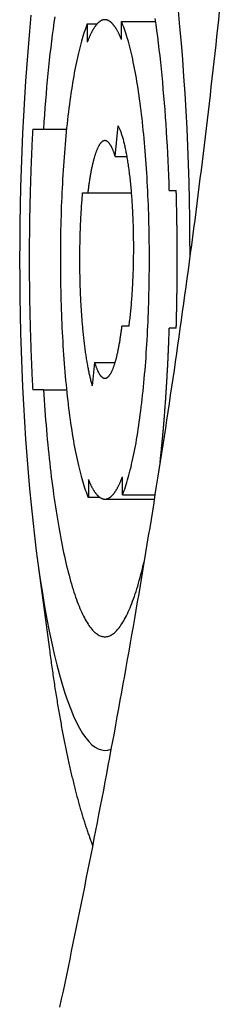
# Model space of a CAD drawing. Extents: x 637 to 3230, y 885 to 2745.
# Tile 51 of 151: x 2055.97 to 2060.76, y 1758.73 to 1782.35. Entities that reach past the tile are written whole.
import ezdxf

# ---------------------------------------------------------------- set-up
doc = ezdxf.new("R2010")
doc.units = 0
doc.layers.add('KF_GRAVIS_15_LEFT', color=7, linetype='CONTINUOUS')

# ---------------------------------------------------------------- blocks, each defined once
blk = doc.blocks.new('*U13')
at = {"layer": 'KF_GRAVIS_15_LEFT'}
for p, q in [((-158.9751, -470.8506), (-158.7391, -470.8506)), ((-158.9751, -470.8506), (-158.9751, -471.2889)), ((-158.1564, -471.2232), (-158.1564, -470.79)), ((-158.1564, -470.79), (-157.3337, -470.79)), ((-160.2847, -473.375), (-160.0281, -473.375)), ((-160.0281, -473.375), (-159.4729, -473.375)), ((-158.3056, -474.0318), (-158.2318, -473.2957)), ((-158.3056, -474.0318), (-158.0205, -474.0318)), ((-159.0936, -474.9), (-158.9626, -474.9)), ((-158.9626, -474.9), (-157.9132, -474.9)), ((-157.0078, -474.85), (-156.8404, -474.85)), ((-157.9738, -478.1), (-158.1435, -478.1)), ((-156.8404, -478.15), (-157.0078, -478.15)), ((-158.8005, -478.9682), (-158.857, -479.5311)), ((-158.8005, -478.9682), (-158.3056, -478.9682)), ((-160.0281, -479.625), (-160.2847, -479.625)), ((-160.0281, -479.625), (-159.4729, -479.625)), ((-158.9498, -481.7768), (-158.9498, -482.21)), ((-158.1311, -482.1494), (-158.1311, -481.7111)), ((-158.6706, -482.21), (-158.9498, -482.21)), ((-158.1311, -482.1494), (-157.3517, -482.1494)), ((-158.5531, -482.25), (-157.3678, -482.25)), ((-160.1755, -483.6663), (-159.8837, -485.8573))]:
    blk.add_line(p, q, dxfattribs=at)
for points in [[(-155.807, -470.555, 0), (-155.829, -470.756, 0), (-155.85, -470.956, 0), (-155.872, -471.156, 0), (-155.894, -471.356, 0), (-155.916, -471.556, 0), (-155.939, -471.756, 0), (-155.961, -471.957, 0), (-155.984, -472.157, 0), (-156.007, -472.357, 0), (-156.03, -472.557, 0), (-156.053, -472.757, 0), (-156.077, -472.958, 0), (-156.1, -473.158, 0), (-156.124, -473.358, 0), (-156.148, -473.558, 0), (-156.172, -473.759, 0), (-156.197, -473.959, 0), (-156.221, -474.159, 0), (-156.246, -474.359, 0), (-156.271, -474.559, 0), (-156.296, -474.76, 0), (-156.321, -474.96, 0), (-156.347, -475.16, 0), (-156.373, -475.36, 0), (-156.398, -475.56, 0), (-156.425, -475.76, 0), (-156.451, -475.96, 0), (-156.477, -476.16, 0), (-156.504, -476.36, 0), (-156.53, -476.56, 0), (-156.557, -476.76, 0), (-156.584, -476.96, 0), (-156.612, -477.16, 0), (-156.639, -477.36, 0), (-156.667, -477.559, 0), (-156.695, -477.759, 0), (-156.723, -477.959, 0), (-156.751, -478.159, 0), (-156.779, -478.358, 0), (-156.808, -478.558, 0), (-156.836, -478.757, 0), (-156.865, -478.957, 0), (-156.894, -479.156, 0), (-156.924, -479.356, 0), (-156.953, -479.555, 0), (-156.983, -479.754, 0), (-157.012, -479.953, 0), (-157.042, -480.153, 0), (-157.072, -480.352, 0), (-157.102, -480.551, 0), (-157.133, -480.75, 0), (-157.164, -480.949, 0), (-157.194, -481.148, 0), (-157.225, -481.346, 0), (-157.256, -481.545, 0), (-157.288, -481.744, 0), (-157.319, -481.942, 0), (-157.351, -482.141, 0), (-157.382, -482.339, 0), (-157.414, -482.538, 0), (-157.446, -482.736, 0), (-157.478, -482.934, 0), (-157.511, -483.132, 0), (-157.543, -483.33, 0), (-157.576, -483.528, 0), (-157.609, -483.726, 0), (-157.642, -483.924, 0), (-157.675, -484.122, 0), (-157.709, -484.319, 0), (-157.742, -484.517, 0), (-157.776, -484.714, 0), (-157.81, -484.911, 0), (-157.843, -485.109, 0), (-157.878, -485.306, 0), (-157.912, -485.503, 0), (-157.946, -485.7, 0), (-157.981, -485.897, 0), (-158.015, -486.093, 0), (-158.05, -486.29, 0), (-158.085, -486.487, 0), (-158.12, -486.683, 0), (-158.156, -486.879, 0), (-158.191, -487.075, 0), (-158.227, -487.272, 0), (-158.263, -487.468, 0), (-158.298, -487.663, 0), (-158.334, -487.859, 0), (-158.371, -488.055, 0), (-158.407, -488.25, 0), (-158.443, -488.446, 0), (-158.48, -488.641, 0), (-158.517, -488.836, 0), (-158.553, -489.031, 0), (-158.59, -489.226, 0), (-158.627, -489.421, 0), (-158.665, -489.615, 0), (-158.702, -489.81, 0), (-158.74, -490.004, 0), (-158.777, -490.198, 0), (-158.815, -490.392, 0), (-158.853, -490.586, 0), (-158.891, -490.78, 0), (-158.929, -490.974, 0), (-158.968, -491.167, 0), (-159.006, -491.36, 0), (-159.045, -491.554, 0), (-159.083, -491.747, 0), (-159.122, -491.94, 0), (-159.161, -492.132, 0), (-159.2, -492.325, 0), (-159.239, -492.517, 0), (-159.279, -492.71, 0), (-159.318, -492.902, 0), (-159.358, -493.094, 0), (-159.397, -493.285, 0), (-159.437, -493.477, 0), (-159.477, -493.669, 0), (-159.517, -493.86, 0), (-159.557, -494.051, 0), (-159.598, -494.242, 0), (-159.638, -494.433, 0)], [(-156.508, -476.398, 0), (-156.511, -475.959, 0), (-156.515, -475.52, 0), (-156.523, -475.083, 0), (-156.534, -474.648, 0), (-156.547, -474.216, 0), (-156.563, -473.786, 0), (-156.582, -473.361, 0), (-156.604, -472.94, 0), (-156.629, -472.523, 0), (-156.656, -472.113, 0), (-156.685, -471.708, 0), (-156.718, -471.31, 0), (-156.753, -470.92, 0), (-156.79, -470.537, 0)], [(-160.327, -470.639, 0), (-160.363, -471.024, 0), (-160.397, -471.417, 0), (-160.429, -471.816, 0), (-160.458, -472.223, 0), (-160.485, -472.635, 0), (-160.508, -473.053, 0), (-160.529, -473.475, 0), (-160.547, -473.902, 0), (-160.563, -474.332, 0), (-160.575, -474.765, 0), (-160.585, -475.201, 0), (-160.592, -475.638, 0), (-160.596, -476.077, 0), (-160.598, -476.516, 0), (-160.596, -476.955, 0), (-160.592, -477.394, 0), (-160.585, -477.831, 0), (-160.575, -478.267, 0), (-160.562, -478.7, 0), (-160.546, -479.13, 0), (-160.528, -479.556, 0), (-160.507, -479.978, 0), (-160.483, -480.396, 0), (-160.456, -480.807, 0), (-160.427, -481.213, 0), (-160.395, -481.612, 0), (-160.361, -482.005, 0), (-160.324, -482.389, 0), (-160.284, -482.765, 0), (-160.243, -483.133, 0), (-160.198, -483.491, 0), (-160.152, -483.84, 0), (-160.103, -484.178, 0), (-160.052, -484.506, 0), (-160, -484.822, 0), (-159.945, -485.127, 0), (-159.888, -485.42, 0), (-159.829, -485.701, 0), (-159.769, -485.969, 0), (-159.706, -486.223, 0), (-159.643, -486.464, 0), (-159.577, -486.691, 0), (-159.511, -486.904, 0), (-159.443, -487.103, 0), (-159.373, -487.286, 0), (-159.303, -487.455, 0), (-159.231, -487.608, 0), (-159.159, -487.746, 0), (-159.086, -487.869, 0), (-159.012, -487.975, 0), (-158.937, -488.066, 0), (-158.862, -488.14, 0), (-158.786, -488.198, 0), (-158.71, -488.24, 0), (-158.634, -488.266, 0), (-158.558, -488.275, 0), (-158.481, -488.268, 0), (-158.405, -488.244, 0)], [(-157.008, -474.85, 0), (-157.014, -474.669, 0), (-157.021, -474.489, 0), (-157.028, -474.31, 0), (-157.036, -474.132, 0), (-157.045, -473.954, 0), (-157.054, -473.778, 0), (-157.064, -473.603, 0), (-157.075, -473.429, 0), (-157.086, -473.256, 0), (-157.098, -473.085, 0), (-157.11, -472.915, 0), (-157.123, -472.747, 0), (-157.137, -472.58, 0), (-157.151, -472.415, 0), (-157.165, -472.251, 0), (-157.181, -472.089, 0), (-157.197, -471.929, 0), (-157.213, -471.771, 0), (-157.23, -471.615, 0), (-157.248, -471.461, 0), (-157.266, -471.309, 0), (-157.284, -471.159, 0), (-157.303, -471.011, 0), (-157.323, -470.866, 0), (-157.343, -470.723, 0)], [(-159.757, -470.679, 0), (-159.777, -470.821, 0), (-159.797, -470.966, 0), (-159.816, -471.113, 0), (-159.835, -471.262, 0), (-159.853, -471.413, 0), (-159.871, -471.567, 0), (-159.888, -471.722, 0), (-159.905, -471.88, 0), (-159.921, -472.039, 0), (-159.936, -472.2, 0), (-159.951, -472.363, 0), (-159.965, -472.528, 0), (-159.979, -472.694, 0), (-159.992, -472.862, 0), (-160.005, -473.032, 0), (-160.017, -473.203, 0), (-160.028, -473.375, 0)], [(-158.975, -470.851, 0), (-158.993, -470.896, 0), (-159.011, -470.944, 0), (-159.029, -470.993, 0), (-159.046, -471.045, 0), (-159.063, -471.098, 0), (-159.081, -471.153, 0), (-159.098, -471.21, 0), (-159.114, -471.268, 0), (-159.131, -471.328, 0), (-159.147, -471.391, 0), (-159.164, -471.454, 0), (-159.18, -471.52, 0), (-159.196, -471.587, 0), (-159.211, -471.656, 0), (-159.226, -471.727, 0), (-159.242, -471.799, 0), (-159.256, -471.872, 0), (-159.271, -471.948, 0), (-159.286, -472.025, 0), (-159.3, -472.103, 0), (-159.314, -472.183, 0), (-159.327, -472.264, 0), (-159.341, -472.347, 0), (-159.354, -472.431, 0), (-159.367, -472.516, 0), (-159.379, -472.603, 0), (-159.392, -472.691, 0), (-159.404, -472.781, 0), (-159.415, -472.872, 0), (-159.427, -472.964, 0), (-159.438, -473.057, 0), (-159.449, -473.151, 0), (-159.459, -473.247, 0), (-159.47, -473.343, 0), (-159.48, -473.441, 0), (-159.489, -473.539, 0), (-159.498, -473.639, 0), (-159.507, -473.74, 0), (-159.516, -473.841, 0), (-159.524, -473.944, 0), (-159.532, -474.047, 0), (-159.54, -474.151, 0), (-159.547, -474.256, 0), (-159.554, -474.362, 0), (-159.561, -474.468, 0), (-159.567, -474.575, 0), (-159.573, -474.683, 0), (-159.579, -474.792, 0), (-159.584, -474.901, 0), (-159.589, -475.01, 0), (-159.594, -475.12, 0), (-159.598, -475.231, 0), (-159.602, -475.342, 0), (-159.605, -475.453, 0), (-159.609, -475.564, 0), (-159.611, -475.676, 0), (-159.614, -475.789, 0), (-159.616, -475.901, 0), (-159.618, -476.014, 0), (-159.619, -476.127, 0), (-159.62, -476.24, 0), (-159.621, -476.353, 0), (-159.621, -476.466, 0), (-159.621, -476.579, 0), (-159.621, -476.692, 0), (-159.62, -476.805, 0), (-159.619, -476.918, 0), (-159.617, -477.031, 0), (-159.615, -477.144, 0), (-159.613, -477.256, 0), (-159.61, -477.368, 0), (-159.607, -477.48, 0), (-159.604, -477.592, 0), (-159.6, -477.703, 0), (-159.596, -477.813, 0), (-159.592, -477.924, 0), (-159.587, -478.034, 0), (-159.582, -478.143, 0), (-159.577, -478.252, 0), (-159.571, -478.36, 0), (-159.565, -478.467, 0), (-159.558, -478.574, 0), (-159.552, -478.68, 0), (-159.545, -478.786, 0), (-159.537, -478.89, 0), (-159.529, -478.994, 0), (-159.521, -479.097, 0), (-159.513, -479.199, 0), (-159.504, -479.3, 0), (-159.495, -479.401, 0), (-159.485, -479.5, 0), (-159.476, -479.598, 0), (-159.466, -479.695, 0), (-159.455, -479.792, 0), (-159.445, -479.887, 0), (-159.434, -479.98, 0), (-159.422, -480.073, 0), (-159.411, -480.165, 0), (-159.399, -480.255, 0), (-159.387, -480.344, 0), (-159.374, -480.431, 0), (-159.362, -480.518, 0), (-159.349, -480.603, 0), (-159.335, -480.686, 0), (-159.322, -480.768, 0), (-159.308, -480.849, 0), (-159.294, -480.928, 0), (-159.28, -481.006, 0), (-159.265, -481.082, 0), (-159.251, -481.157, 0), (-159.236, -481.23, 0), (-159.22, -481.302, 0), (-159.205, -481.372, 0), (-159.189, -481.44, 0), (-159.173, -481.506, 0), (-159.157, -481.571, 0), (-159.141, -481.634, 0), (-159.124, -481.696, 0), (-159.108, -481.755, 0), (-159.091, -481.813, 0), (-159.074, -481.869, 0), (-159.057, -481.924, 0), (-159.039, -481.976, 0), (-159.022, -482.027, 0), (-159.004, -482.075, 0), (-158.986, -482.122, 0), (-158.968, -482.167, 0), (-158.95, -482.21, 0)], [(-158.156, -471.223, 0), (-158.162, -471.208, 0), (-158.169, -471.194, 0), (-158.175, -471.179, 0), (-158.181, -471.165, 0), (-158.187, -471.151, 0), (-158.193, -471.137, 0), (-158.199, -471.123, 0), (-158.205, -471.11, 0), (-158.212, -471.097, 0), (-158.218, -471.084, 0), (-158.224, -471.071, 0), (-158.23, -471.059, 0), (-158.236, -471.047, 0), (-158.243, -471.035, 0), (-158.249, -471.023, 0), (-158.255, -471.012, 0), (-158.262, -471.001, 0), (-158.268, -470.99, 0), (-158.274, -470.979, 0), (-158.28, -470.968, 0), (-158.287, -470.958, 0), (-158.293, -470.948, 0), (-158.3, -470.938, 0), (-158.306, -470.929, 0), (-158.312, -470.92, 0), (-158.319, -470.911, 0), (-158.325, -470.902, 0), (-158.332, -470.893, 0), (-158.338, -470.885, 0), (-158.344, -470.877, 0), (-158.351, -470.869, 0), (-158.357, -470.862, 0), (-158.364, -470.854, 0), (-158.37, -470.847, 0), (-158.377, -470.84, 0), (-158.383, -470.834, 0), (-158.39, -470.827, 0), (-158.396, -470.821, 0), (-158.403, -470.816, 0), (-158.409, -470.81, 0), (-158.416, -470.805, 0), (-158.422, -470.799, 0), (-158.429, -470.795, 0), (-158.435, -470.79, 0), (-158.442, -470.786, 0), (-158.449, -470.782, 0), (-158.455, -470.778, 0), (-158.462, -470.774, 0), (-158.468, -470.771, 0), (-158.475, -470.768, 0), (-158.481, -470.765, 0), (-158.488, -470.762, 0), (-158.495, -470.76, 0), (-158.501, -470.758, 0), (-158.508, -470.756, 0), (-158.514, -470.754, 0), (-158.521, -470.753, 0), (-158.527, -470.752, 0), (-158.534, -470.751, 0), (-158.541, -470.75, 0), (-158.547, -470.75, 0), (-158.554, -470.75, 0), (-158.56, -470.75, 0), (-158.567, -470.751, 0), (-158.574, -470.751, 0), (-158.58, -470.752, 0), (-158.587, -470.753, 0), (-158.593, -470.755, 0), (-158.6, -470.756, 0), (-158.607, -470.758, 0), (-158.613, -470.76, 0), (-158.62, -470.763, 0), (-158.626, -470.765, 0), (-158.633, -470.768, 0), (-158.639, -470.772, 0), (-158.646, -470.775, 0), (-158.653, -470.779, 0), (-158.659, -470.782, 0), (-158.666, -470.787, 0), (-158.672, -470.791, 0), (-158.679, -470.796, 0), (-158.685, -470.801, 0), (-158.692, -470.806, 0), (-158.698, -470.811, 0), (-158.705, -470.817, 0), (-158.711, -470.823, 0), (-158.718, -470.829, 0), (-158.724, -470.835, 0), (-158.731, -470.842, 0), (-158.737, -470.849, 0), (-158.744, -470.856, 0), (-158.75, -470.863, 0), (-158.757, -470.871, 0), (-158.763, -470.879, 0), (-158.77, -470.887, 0), (-158.776, -470.895, 0), (-158.782, -470.904, 0), (-158.789, -470.913, 0), (-158.795, -470.922, 0), (-158.802, -470.931, 0), (-158.808, -470.941, 0), (-158.814, -470.95, 0), (-158.821, -470.96, 0), (-158.827, -470.971, 0), (-158.833, -470.981, 0), (-158.84, -470.992, 0), (-158.846, -471.003, 0), (-158.852, -471.014, 0), (-158.859, -471.026, 0), (-158.865, -471.038, 0), (-158.871, -471.05, 0), (-158.877, -471.062, 0), (-158.884, -471.074, 0), (-158.89, -471.087, 0), (-158.896, -471.1, 0), (-158.902, -471.113, 0), (-158.908, -471.126, 0), (-158.915, -471.14, 0), (-158.921, -471.154, 0), (-158.927, -471.168, 0), (-158.933, -471.182, 0), (-158.939, -471.197, 0), (-158.945, -471.212, 0), (-158.951, -471.227, 0), (-158.957, -471.242, 0), (-158.963, -471.257, 0), (-158.969, -471.273, 0), (-158.975, -471.289, 0)], [(-158.131, -482.149, 0), (-158.113, -482.104, 0), (-158.095, -482.056, 0), (-158.078, -482.007, 0), (-158.06, -481.955, 0), (-158.043, -481.902, 0), (-158.026, -481.847, 0), (-158.009, -481.79, 0), (-157.992, -481.732, 0), (-157.975, -481.672, 0), (-157.959, -481.609, 0), (-157.943, -481.546, 0), (-157.926, -481.48, 0), (-157.911, -481.413, 0), (-157.895, -481.344, 0), (-157.88, -481.273, 0), (-157.865, -481.201, 0), (-157.85, -481.128, 0), (-157.835, -481.052, 0), (-157.821, -480.975, 0), (-157.806, -480.897, 0), (-157.793, -480.817, 0), (-157.779, -480.736, 0), (-157.765, -480.653, 0), (-157.752, -480.569, 0), (-157.739, -480.484, 0), (-157.727, -480.397, 0), (-157.715, -480.309, 0), (-157.703, -480.219, 0), (-157.691, -480.128, 0), (-157.679, -480.036, 0), (-157.668, -479.943, 0), (-157.657, -479.849, 0), (-157.647, -479.753, 0), (-157.637, -479.657, 0), (-157.627, -479.559, 0), (-157.617, -479.461, 0), (-157.608, -479.361, 0), (-157.599, -479.26, 0), (-157.59, -479.159, 0), (-157.582, -479.056, 0), (-157.574, -478.953, 0), (-157.566, -478.849, 0), (-157.559, -478.744, 0), (-157.552, -478.638, 0), (-157.545, -478.532, 0), (-157.539, -478.425, 0), (-157.533, -478.317, 0), (-157.527, -478.208, 0), (-157.522, -478.099, 0), (-157.517, -477.99, 0), (-157.512, -477.88, 0), (-157.508, -477.769, 0), (-157.504, -477.658, 0), (-157.501, -477.547, 0), (-157.498, -477.436, 0), (-157.495, -477.324, 0), (-157.492, -477.211, 0), (-157.49, -477.099, 0), (-157.489, -476.986, 0), (-157.487, -476.873, 0), (-157.486, -476.76, 0), (-157.485, -476.647, 0), (-157.485, -476.534, 0), (-157.485, -476.421, 0), (-157.486, -476.308, 0), (-157.486, -476.195, 0), (-157.488, -476.082, 0), (-157.489, -475.969, 0), (-157.491, -475.856, 0), (-157.493, -475.744, 0), (-157.496, -475.632, 0), (-157.499, -475.52, 0), (-157.502, -475.408, 0), (-157.506, -475.297, 0), (-157.51, -475.187, 0), (-157.514, -475.076, 0), (-157.519, -474.966, 0), (-157.524, -474.857, 0), (-157.529, -474.748, 0), (-157.535, -474.64, 0), (-157.541, -474.533, 0), (-157.548, -474.426, 0), (-157.555, -474.32, 0), (-157.562, -474.214, 0), (-157.569, -474.11, 0), (-157.577, -474.006, 0), (-157.585, -473.903, 0), (-157.594, -473.801, 0), (-157.602, -473.7, 0), (-157.611, -473.599, 0), (-157.621, -473.5, 0), (-157.631, -473.402, 0), (-157.641, -473.305, 0), (-157.651, -473.208, 0), (-157.662, -473.113, 0), (-157.673, -473.02, 0), (-157.684, -472.927, 0), (-157.695, -472.835, 0), (-157.707, -472.745, 0), (-157.719, -472.656, 0), (-157.732, -472.569, 0), (-157.745, -472.482, 0), (-157.758, -472.397, 0), (-157.771, -472.314, 0), (-157.784, -472.232, 0), (-157.798, -472.151, 0), (-157.812, -472.072, 0), (-157.826, -471.994, 0), (-157.841, -471.918, 0), (-157.856, -471.843, 0), (-157.871, -471.77, 0), (-157.886, -471.698, 0), (-157.901, -471.628, 0), (-157.917, -471.56, 0), (-157.933, -471.494, 0), (-157.949, -471.429, 0), (-157.965, -471.366, 0), (-157.982, -471.304, 0), (-157.998, -471.245, 0), (-158.015, -471.187, 0), (-158.032, -471.131, 0), (-158.05, -471.076, 0), (-158.067, -471.024, 0), (-158.085, -470.973, 0), (-158.102, -470.925, 0), (-158.12, -470.878, 0), (-158.138, -470.833, 0), (-158.156, -470.79, 0)], [(-160.285, -473.375, 0), (-160.287, -473.422, 0), (-160.29, -473.47, 0), (-160.292, -473.517, 0), (-160.295, -473.565, 0), (-160.297, -473.612, 0), (-160.299, -473.66, 0), (-160.302, -473.708, 0), (-160.304, -473.756, 0), (-160.306, -473.804, 0), (-160.308, -473.852, 0), (-160.311, -473.9, 0), (-160.313, -473.948, 0), (-160.315, -473.996, 0), (-160.317, -474.044, 0), (-160.319, -474.092, 0), (-160.321, -474.14, 0), (-160.323, -474.189, 0), (-160.325, -474.237, 0), (-160.327, -474.286, 0), (-160.328, -474.334, 0), (-160.33, -474.383, 0), (-160.332, -474.431, 0), (-160.333, -474.48, 0), (-160.335, -474.528, 0), (-160.337, -474.577, 0), (-160.338, -474.626, 0), (-160.34, -474.675, 0), (-160.341, -474.724, 0), (-160.343, -474.772, 0), (-160.344, -474.821, 0), (-160.346, -474.87, 0), (-160.347, -474.919, 0), (-160.348, -474.968, 0), (-160.349, -475.017, 0), (-160.351, -475.067, 0), (-160.352, -475.116, 0), (-160.353, -475.165, 0), (-160.354, -475.214, 0), (-160.355, -475.263, 0), (-160.356, -475.312, 0), (-160.357, -475.362, 0), (-160.358, -475.411, 0), (-160.359, -475.46, 0), (-160.36, -475.51, 0), (-160.36, -475.559, 0), (-160.361, -475.609, 0), (-160.362, -475.658, 0), (-160.362, -475.707, 0), (-160.363, -475.757, 0), (-160.364, -475.806, 0), (-160.364, -475.856, 0), (-160.365, -475.905, 0), (-160.365, -475.955, 0), (-160.366, -476.004, 0), (-160.366, -476.054, 0), (-160.366, -476.103, 0), (-160.367, -476.153, 0), (-160.367, -476.203, 0), (-160.367, -476.252, 0), (-160.367, -476.302, 0), (-160.368, -476.351, 0), (-160.368, -476.401, 0), (-160.368, -476.45, 0), (-160.368, -476.5, 0), (-160.368, -476.55, 0), (-160.368, -476.599, 0), (-160.368, -476.649, 0), (-160.367, -476.698, 0), (-160.367, -476.748, 0), (-160.367, -476.797, 0), (-160.367, -476.847, 0), (-160.366, -476.897, 0), (-160.366, -476.946, 0), (-160.366, -476.996, 0), (-160.365, -477.045, 0), (-160.365, -477.095, 0), (-160.364, -477.144, 0), (-160.364, -477.194, 0), (-160.363, -477.243, 0), (-160.362, -477.293, 0), (-160.362, -477.342, 0), (-160.361, -477.391, 0), (-160.36, -477.441, 0), (-160.36, -477.49, 0), (-160.359, -477.54, 0), (-160.358, -477.589, 0), (-160.357, -477.638, 0), (-160.356, -477.688, 0), (-160.355, -477.737, 0), (-160.354, -477.786, 0), (-160.353, -477.835, 0), (-160.352, -477.884, 0), (-160.351, -477.933, 0), (-160.349, -477.983, 0), (-160.348, -478.032, 0), (-160.347, -478.081, 0), (-160.346, -478.13, 0), (-160.344, -478.179, 0), (-160.343, -478.228, 0), (-160.341, -478.276, 0), (-160.34, -478.325, 0), (-160.338, -478.374, 0), (-160.337, -478.423, 0), (-160.335, -478.472, 0), (-160.333, -478.52, 0), (-160.332, -478.569, 0), (-160.33, -478.617, 0), (-160.328, -478.666, 0), (-160.327, -478.714, 0), (-160.325, -478.763, 0), (-160.323, -478.811, 0), (-160.321, -478.86, 0), (-160.319, -478.908, 0), (-160.317, -478.956, 0), (-160.315, -479.004, 0), (-160.313, -479.052, 0), (-160.311, -479.1, 0), (-160.308, -479.148, 0), (-160.306, -479.196, 0), (-160.304, -479.244, 0), (-160.302, -479.292, 0), (-160.299, -479.34, 0), (-160.297, -479.388, 0), (-160.295, -479.435, 0), (-160.292, -479.483, 0), (-160.29, -479.53, 0), (-160.287, -479.578, 0), (-160.285, -479.625, 0)], [(-157.974, -478.1, 0), (-157.969, -478.063, 0), (-157.964, -478.026, 0), (-157.959, -477.989, 0), (-157.955, -477.951, 0), (-157.95, -477.913, 0), (-157.946, -477.875, 0), (-157.942, -477.836, 0), (-157.938, -477.796, 0), (-157.934, -477.757, 0), (-157.93, -477.717, 0), (-157.926, -477.676, 0), (-157.922, -477.636, 0), (-157.918, -477.595, 0), (-157.915, -477.553, 0), (-157.911, -477.512, 0), (-157.908, -477.47, 0), (-157.905, -477.428, 0), (-157.902, -477.385, 0), (-157.899, -477.342, 0), (-157.896, -477.299, 0), (-157.893, -477.256, 0), (-157.89, -477.213, 0), (-157.888, -477.169, 0), (-157.886, -477.125, 0), (-157.883, -477.081, 0), (-157.881, -477.037, 0), (-157.879, -476.992, 0), (-157.877, -476.948, 0), (-157.875, -476.903, 0), (-157.873, -476.858, 0), (-157.872, -476.813, 0), (-157.87, -476.768, 0), (-157.869, -476.722, 0), (-157.868, -476.677, 0), (-157.867, -476.631, 0), (-157.865, -476.585, 0), (-157.865, -476.54, 0), (-157.864, -476.494, 0), (-157.863, -476.448, 0), (-157.863, -476.402, 0), (-157.862, -476.356, 0), (-157.862, -476.31, 0), (-157.862, -476.264, 0), (-157.862, -476.218, 0), (-157.862, -476.172, 0), (-157.862, -476.126, 0), (-157.862, -476.08, 0), (-157.863, -476.034, 0), (-157.863, -475.988, 0), (-157.864, -475.942, 0), (-157.865, -475.896, 0), (-157.865, -475.85, 0), (-157.866, -475.805, 0), (-157.868, -475.759, 0), (-157.869, -475.714, 0), (-157.87, -475.668, 0), (-157.872, -475.623, 0), (-157.873, -475.578, 0), (-157.875, -475.533, 0), (-157.877, -475.488, 0), (-157.879, -475.443, 0), (-157.881, -475.399, 0), (-157.883, -475.355, 0), (-157.885, -475.311, 0), (-157.888, -475.267, 0), (-157.89, -475.223, 0), (-157.893, -475.18, 0), (-157.896, -475.136, 0), (-157.899, -475.093, 0), (-157.902, -475.051, 0), (-157.905, -475.008, 0), (-157.908, -474.966, 0), (-157.911, -474.924, 0), (-157.915, -474.882, 0), (-157.918, -474.841, 0), (-157.922, -474.8, 0), (-157.926, -474.759, 0), (-157.929, -474.719, 0), (-157.933, -474.679, 0), (-157.937, -474.639, 0), (-157.942, -474.6, 0), (-157.946, -474.561, 0), (-157.95, -474.523, 0), (-157.955, -474.484, 0), (-157.959, -474.447, 0), (-157.964, -474.409, 0), (-157.969, -474.372, 0), (-157.974, -474.336, 0), (-157.979, -474.299, 0), (-157.984, -474.264, 0), (-157.989, -474.228, 0), (-157.994, -474.194, 0), (-157.999, -474.159, 0), (-158.005, -474.125, 0), (-158.01, -474.092, 0), (-158.016, -474.059, 0), (-158.021, -474.026, 0), (-158.027, -473.994, 0), (-158.033, -473.963, 0), (-158.039, -473.932, 0), (-158.045, -473.901, 0), (-158.051, -473.871, 0), (-158.057, -473.842, 0), (-158.063, -473.813, 0), (-158.07, -473.785, 0), (-158.076, -473.757, 0), (-158.083, -473.73, 0), (-158.089, -473.703, 0), (-158.096, -473.677, 0), (-158.102, -473.652, 0), (-158.109, -473.627, 0), (-158.116, -473.602, 0), (-158.123, -473.578, 0), (-158.13, -473.555, 0), (-158.137, -473.533, 0), (-158.144, -473.511, 0), (-158.151, -473.489, 0), (-158.158, -473.469, 0), (-158.165, -473.448, 0), (-158.172, -473.429, 0), (-158.18, -473.41, 0), (-158.187, -473.392, 0), (-158.194, -473.374, 0), (-158.202, -473.357, 0), (-158.209, -473.341, 0), (-158.217, -473.325, 0), (-158.224, -473.31, 0), (-158.232, -473.296, 0)], [(-158.306, -474.032, 0), (-158.311, -474.015, 0), (-158.316, -473.999, 0), (-158.321, -473.983, 0), (-158.326, -473.968, 0), (-158.331, -473.953, 0), (-158.336, -473.938, 0), (-158.342, -473.923, 0), (-158.347, -473.909, 0), (-158.352, -473.896, 0), (-158.357, -473.882, 0), (-158.363, -473.869, 0), (-158.368, -473.857, 0), (-158.373, -473.844, 0), (-158.379, -473.832, 0), (-158.384, -473.821, 0), (-158.39, -473.81, 0), (-158.395, -473.799, 0), (-158.401, -473.788, 0), (-158.406, -473.778, 0), (-158.412, -473.769, 0), (-158.417, -473.759, 0), (-158.423, -473.75, 0), (-158.429, -473.742, 0), (-158.434, -473.734, 0), (-158.44, -473.726, 0), (-158.445, -473.718, 0), (-158.451, -473.711, 0), (-158.457, -473.704, 0), (-158.462, -473.698, 0), (-158.468, -473.692, 0), (-158.474, -473.687, 0), (-158.48, -473.682, 0), (-158.485, -473.677, 0), (-158.491, -473.672, 0), (-158.497, -473.668, 0), (-158.503, -473.665, 0), (-158.508, -473.662, 0), (-158.514, -473.659, 0), (-158.52, -473.656, 0), (-158.526, -473.654, 0), (-158.531, -473.653, 0), (-158.537, -473.651, 0), (-158.543, -473.651, 0), (-158.549, -473.65, 0), (-158.555, -473.65, 0), (-158.56, -473.65, 0), (-158.566, -473.651, 0), (-158.572, -473.652, 0), (-158.578, -473.654, 0), (-158.584, -473.655, 0), (-158.589, -473.658, 0), (-158.595, -473.66, 0), (-158.601, -473.663, 0), (-158.607, -473.667, 0), (-158.612, -473.671, 0), (-158.618, -473.675, 0), (-158.624, -473.679, 0), (-158.63, -473.684, 0), (-158.635, -473.69, 0), (-158.641, -473.695, 0), (-158.647, -473.702, 0), (-158.652, -473.708, 0), (-158.658, -473.715, 0), (-158.664, -473.722, 0), (-158.669, -473.73, 0), (-158.675, -473.738, 0), (-158.681, -473.746, 0), (-158.686, -473.755, 0), (-158.692, -473.764, 0), (-158.697, -473.774, 0), (-158.703, -473.784, 0), (-158.708, -473.794, 0), (-158.714, -473.805, 0), (-158.719, -473.816, 0), (-158.725, -473.827, 0), (-158.73, -473.839, 0), (-158.736, -473.851, 0), (-158.741, -473.863, 0), (-158.746, -473.876, 0), (-158.752, -473.889, 0), (-158.757, -473.903, 0), (-158.762, -473.917, 0), (-158.767, -473.931, 0), (-158.773, -473.946, 0), (-158.778, -473.961, 0), (-158.783, -473.976, 0), (-158.788, -473.992, 0), (-158.793, -474.008, 0), (-158.798, -474.024, 0), (-158.803, -474.041, 0), (-158.808, -474.058, 0), (-158.813, -474.075, 0), (-158.818, -474.093, 0), (-158.823, -474.111, 0), (-158.828, -474.129, 0), (-158.833, -474.148, 0), (-158.837, -474.167, 0), (-158.842, -474.186, 0), (-158.847, -474.206, 0), (-158.851, -474.226, 0), (-158.856, -474.246, 0), (-158.861, -474.267, 0), (-158.865, -474.288, 0), (-158.87, -474.309, 0), (-158.874, -474.33, 0), (-158.878, -474.352, 0), (-158.883, -474.374, 0), (-158.887, -474.397, 0), (-158.891, -474.419, 0), (-158.895, -474.442, 0), (-158.9, -474.465, 0), (-158.904, -474.489, 0), (-158.908, -474.513, 0), (-158.912, -474.537, 0), (-158.916, -474.561, 0), (-158.92, -474.586, 0), (-158.924, -474.61, 0), (-158.927, -474.636, 0), (-158.931, -474.661, 0), (-158.935, -474.686, 0), (-158.939, -474.712, 0), (-158.942, -474.738, 0), (-158.946, -474.765, 0), (-158.949, -474.791, 0), (-158.953, -474.818, 0), (-158.956, -474.845, 0), (-158.959, -474.873, 0), (-158.963, -474.9, 0)], [(-159.094, -474.9, 0), (-159.097, -474.937, 0), (-159.1, -474.974, 0), (-159.103, -475.012, 0), (-159.106, -475.05, 0), (-159.109, -475.088, 0), (-159.112, -475.126, 0), (-159.115, -475.164, 0), (-159.118, -475.203, 0), (-159.12, -475.242, 0), (-159.123, -475.281, 0), (-159.125, -475.32, 0), (-159.128, -475.359, 0), (-159.13, -475.398, 0), (-159.132, -475.438, 0), (-159.134, -475.478, 0), (-159.136, -475.518, 0), (-159.138, -475.558, 0), (-159.14, -475.598, 0), (-159.142, -475.638, 0), (-159.144, -475.678, 0), (-159.146, -475.719, 0), (-159.147, -475.759, 0), (-159.149, -475.8, 0), (-159.15, -475.841, 0), (-159.151, -475.882, 0), (-159.153, -475.923, 0), (-159.154, -475.964, 0), (-159.155, -476.005, 0), (-159.156, -476.046, 0), (-159.157, -476.088, 0), (-159.157, -476.129, 0), (-159.158, -476.17, 0), (-159.159, -476.212, 0), (-159.159, -476.253, 0), (-159.16, -476.295, 0), (-159.16, -476.337, 0), (-159.16, -476.378, 0), (-159.161, -476.42, 0), (-159.161, -476.461, 0), (-159.161, -476.503, 0), (-159.161, -476.545, 0), (-159.161, -476.586, 0), (-159.16, -476.628, 0), (-159.16, -476.669, 0), (-159.16, -476.711, 0), (-159.159, -476.752, 0), (-159.159, -476.794, 0), (-159.158, -476.835, 0), (-159.157, -476.877, 0), (-159.157, -476.918, 0), (-159.156, -476.959, 0), (-159.155, -477.001, 0), (-159.154, -477.042, 0), (-159.152, -477.083, 0), (-159.151, -477.124, 0), (-159.15, -477.165, 0), (-159.148, -477.206, 0), (-159.147, -477.246, 0), (-159.145, -477.287, 0), (-159.144, -477.327, 0), (-159.142, -477.368, 0), (-159.14, -477.408, 0), (-159.138, -477.448, 0), (-159.136, -477.488, 0), (-159.134, -477.528, 0), (-159.132, -477.568, 0), (-159.13, -477.607, 0), (-159.127, -477.647, 0), (-159.125, -477.686, 0), (-159.122, -477.725, 0), (-159.12, -477.764, 0), (-159.117, -477.803, 0), (-159.114, -477.841, 0), (-159.112, -477.879, 0), (-159.109, -477.918, 0), (-159.106, -477.956, 0), (-159.103, -477.993, 0), (-159.1, -478.031, 0), (-159.096, -478.068, 0), (-159.093, -478.105, 0), (-159.09, -478.142, 0), (-159.086, -478.179, 0), (-159.083, -478.215, 0), (-159.079, -478.251, 0), (-159.076, -478.287, 0), (-159.072, -478.323, 0), (-159.068, -478.358, 0), (-159.064, -478.393, 0), (-159.06, -478.428, 0), (-159.056, -478.463, 0), (-159.052, -478.497, 0), (-159.048, -478.531, 0), (-159.044, -478.565, 0), (-159.04, -478.598, 0), (-159.035, -478.632, 0), (-159.031, -478.664, 0), (-159.026, -478.697, 0), (-159.022, -478.729, 0), (-159.017, -478.761, 0), (-159.012, -478.793, 0), (-159.008, -478.824, 0), (-159.003, -478.855, 0), (-158.998, -478.886, 0), (-158.993, -478.916, 0), (-158.988, -478.946, 0), (-158.983, -478.975, 0), (-158.978, -479.005, 0), (-158.972, -479.034, 0), (-158.967, -479.062, 0), (-158.962, -479.09, 0), (-158.956, -479.118, 0), (-158.951, -479.145, 0), (-158.946, -479.173, 0), (-158.94, -479.199, 0), (-158.934, -479.226, 0), (-158.929, -479.251, 0), (-158.923, -479.277, 0), (-158.917, -479.302, 0), (-158.911, -479.327, 0), (-158.906, -479.351, 0), (-158.9, -479.375, 0), (-158.894, -479.399, 0), (-158.888, -479.422, 0), (-158.882, -479.444, 0), (-158.876, -479.467, 0), (-158.869, -479.489, 0), (-158.863, -479.51, 0), (-158.857, -479.531, 0)], [(-156.84, -478.15, 0), (-156.84, -478.124, 0), (-156.839, -478.099, 0), (-156.838, -478.073, 0), (-156.838, -478.048, 0), (-156.837, -478.022, 0), (-156.836, -477.997, 0), (-156.836, -477.971, 0), (-156.835, -477.945, 0), (-156.834, -477.92, 0), (-156.834, -477.894, 0), (-156.833, -477.868, 0), (-156.832, -477.843, 0), (-156.832, -477.817, 0), (-156.831, -477.791, 0), (-156.831, -477.766, 0), (-156.83, -477.74, 0), (-156.829, -477.714, 0), (-156.829, -477.689, 0), (-156.828, -477.663, 0), (-156.828, -477.637, 0), (-156.827, -477.611, 0), (-156.827, -477.586, 0), (-156.826, -477.56, 0), (-156.826, -477.534, 0), (-156.825, -477.508, 0), (-156.825, -477.483, 0), (-156.825, -477.457, 0), (-156.824, -477.431, 0), (-156.824, -477.405, 0), (-156.823, -477.379, 0), (-156.823, -477.354, 0), (-156.823, -477.328, 0), (-156.822, -477.302, 0), (-156.822, -477.276, 0), (-156.822, -477.25, 0), (-156.821, -477.225, 0), (-156.821, -477.199, 0), (-156.821, -477.173, 0), (-156.82, -477.147, 0), (-156.82, -477.121, 0), (-156.82, -477.095, 0), (-156.819, -477.069, 0), (-156.819, -477.044, 0), (-156.819, -477.018, 0), (-156.819, -476.992, 0), (-156.819, -476.966, 0), (-156.818, -476.94, 0), (-156.818, -476.914, 0), (-156.818, -476.888, 0), (-156.818, -476.863, 0), (-156.818, -476.837, 0), (-156.817, -476.811, 0), (-156.817, -476.785, 0), (-156.817, -476.759, 0), (-156.817, -476.733, 0), (-156.817, -476.707, 0), (-156.817, -476.681, 0), (-156.817, -476.655, 0), (-156.817, -476.629, 0), (-156.817, -476.604, 0), (-156.817, -476.578, 0), (-156.817, -476.552, 0), (-156.817, -476.526, 0), (-156.817, -476.5, 0), (-156.817, -476.474, 0), (-156.817, -476.448, 0), (-156.817, -476.422, 0), (-156.817, -476.396, 0), (-156.817, -476.371, 0), (-156.817, -476.345, 0), (-156.817, -476.319, 0), (-156.817, -476.293, 0), (-156.817, -476.267, 0), (-156.817, -476.241, 0), (-156.817, -476.215, 0), (-156.817, -476.189, 0), (-156.818, -476.163, 0), (-156.818, -476.137, 0), (-156.818, -476.112, 0), (-156.818, -476.086, 0), (-156.818, -476.06, 0), (-156.819, -476.034, 0), (-156.819, -476.008, 0), (-156.819, -475.982, 0), (-156.819, -475.956, 0), (-156.819, -475.931, 0), (-156.82, -475.905, 0), (-156.82, -475.879, 0), (-156.82, -475.853, 0), (-156.821, -475.827, 0), (-156.821, -475.801, 0), (-156.821, -475.775, 0), (-156.822, -475.75, 0), (-156.822, -475.724, 0), (-156.822, -475.698, 0), (-156.823, -475.672, 0), (-156.823, -475.646, 0), (-156.823, -475.621, 0), (-156.824, -475.595, 0), (-156.824, -475.569, 0), (-156.825, -475.543, 0), (-156.825, -475.517, 0), (-156.825, -475.492, 0), (-156.826, -475.466, 0), (-156.826, -475.44, 0), (-156.827, -475.414, 0), (-156.827, -475.389, 0), (-156.828, -475.363, 0), (-156.828, -475.337, 0), (-156.829, -475.311, 0), (-156.829, -475.286, 0), (-156.83, -475.26, 0), (-156.831, -475.234, 0), (-156.831, -475.209, 0), (-156.832, -475.183, 0), (-156.832, -475.157, 0), (-156.833, -475.132, 0), (-156.834, -475.106, 0), (-156.834, -475.08, 0), (-156.835, -475.055, 0), (-156.836, -475.029, 0), (-156.836, -475.003, 0), (-156.837, -474.978, 0), (-156.838, -474.952, 0), (-156.838, -474.927, 0), (-156.839, -474.901, 0), (-156.84, -474.876, 0), (-156.84, -474.85, 0)], [(-158.801, -478.968, 0), (-158.796, -478.985, 0), (-158.79, -479.001, 0), (-158.785, -479.017, 0), (-158.78, -479.032, 0), (-158.775, -479.047, 0), (-158.77, -479.062, 0), (-158.765, -479.077, 0), (-158.759, -479.091, 0), (-158.754, -479.104, 0), (-158.749, -479.118, 0), (-158.743, -479.131, 0), (-158.738, -479.143, 0), (-158.733, -479.156, 0), (-158.727, -479.168, 0), (-158.722, -479.179, 0), (-158.716, -479.19, 0), (-158.711, -479.201, 0), (-158.705, -479.212, 0), (-158.7, -479.222, 0), (-158.694, -479.231, 0), (-158.689, -479.241, 0), (-158.683, -479.25, 0), (-158.678, -479.258, 0), (-158.672, -479.266, 0), (-158.666, -479.274, 0), (-158.661, -479.282, 0), (-158.655, -479.289, 0), (-158.649, -479.296, 0), (-158.644, -479.302, 0), (-158.638, -479.308, 0), (-158.632, -479.313, 0), (-158.627, -479.318, 0), (-158.621, -479.323, 0), (-158.615, -479.328, 0), (-158.609, -479.332, 0), (-158.604, -479.335, 0), (-158.598, -479.338, 0), (-158.592, -479.341, 0), (-158.586, -479.344, 0), (-158.58, -479.346, 0), (-158.575, -479.347, 0), (-158.569, -479.349, 0), (-158.563, -479.349, 0), (-158.557, -479.35, 0), (-158.552, -479.35, 0), (-158.546, -479.35, 0), (-158.54, -479.349, 0), (-158.534, -479.348, 0), (-158.528, -479.346, 0), (-158.523, -479.345, 0), (-158.517, -479.342, 0), (-158.511, -479.34, 0), (-158.505, -479.337, 0), (-158.5, -479.333, 0), (-158.494, -479.329, 0), (-158.488, -479.325, 0), (-158.482, -479.321, 0), (-158.477, -479.316, 0), (-158.471, -479.31, 0), (-158.465, -479.305, 0), (-158.459, -479.298, 0), (-158.454, -479.292, 0), (-158.448, -479.285, 0), (-158.442, -479.278, 0), (-158.437, -479.27, 0), (-158.431, -479.262, 0), (-158.426, -479.254, 0), (-158.42, -479.245, 0), (-158.414, -479.236, 0), (-158.409, -479.226, 0), (-158.403, -479.216, 0), (-158.398, -479.206, 0), (-158.392, -479.195, 0), (-158.387, -479.184, 0), (-158.381, -479.173, 0), (-158.376, -479.161, 0), (-158.371, -479.149, 0), (-158.365, -479.137, 0), (-158.36, -479.124, 0), (-158.355, -479.111, 0), (-158.349, -479.097, 0), (-158.344, -479.083, 0), (-158.339, -479.069, 0), (-158.334, -479.054, 0), (-158.328, -479.039, 0), (-158.323, -479.024, 0), (-158.318, -479.008, 0), (-158.313, -478.992, 0), (-158.308, -478.976, 0), (-158.303, -478.959, 0), (-158.298, -478.942, 0), (-158.293, -478.925, 0), (-158.288, -478.907, 0), (-158.283, -478.889, 0), (-158.278, -478.871, 0), (-158.274, -478.852, 0), (-158.269, -478.833, 0), (-158.264, -478.814, 0), (-158.259, -478.794, 0), (-158.255, -478.774, 0), (-158.25, -478.754, 0), (-158.246, -478.733, 0), (-158.241, -478.712, 0), (-158.237, -478.691, 0), (-158.232, -478.67, 0), (-158.228, -478.648, 0), (-158.223, -478.626, 0), (-158.219, -478.603, 0), (-158.215, -478.581, 0), (-158.211, -478.558, 0), (-158.207, -478.535, 0), (-158.202, -478.511, 0), (-158.198, -478.487, 0), (-158.194, -478.463, 0), (-158.19, -478.439, 0), (-158.186, -478.414, 0), (-158.183, -478.39, 0), (-158.179, -478.364, 0), (-158.175, -478.339, 0), (-158.171, -478.314, 0), (-158.168, -478.288, 0), (-158.164, -478.262, 0), (-158.161, -478.235, 0), (-158.157, -478.209, 0), (-158.154, -478.182, 0), (-158.15, -478.155, 0), (-158.147, -478.127, 0), (-158.144, -478.1, 0)], [(-157.227, -481.361, 0), (-157.225, -481.338, 0), (-157.222, -481.315, 0), (-157.22, -481.292, 0), (-157.217, -481.269, 0), (-157.215, -481.246, 0), (-157.212, -481.223, 0), (-157.21, -481.2, 0), (-157.207, -481.176, 0), (-157.205, -481.153, 0), (-157.203, -481.13, 0), (-157.2, -481.106, 0), (-157.198, -481.083, 0), (-157.195, -481.06, 0), (-157.193, -481.036, 0), (-157.191, -481.013, 0), (-157.188, -480.989, 0), (-157.186, -480.966, 0), (-157.184, -480.942, 0), (-157.181, -480.918, 0), (-157.179, -480.895, 0), (-157.177, -480.871, 0), (-157.175, -480.847, 0), (-157.172, -480.823, 0), (-157.17, -480.8, 0), (-157.168, -480.776, 0), (-157.166, -480.752, 0), (-157.163, -480.728, 0), (-157.161, -480.704, 0), (-157.159, -480.68, 0), (-157.157, -480.656, 0), (-157.155, -480.632, 0), (-157.153, -480.607, 0), (-157.15, -480.583, 0), (-157.148, -480.559, 0), (-157.146, -480.535, 0), (-157.144, -480.51, 0), (-157.142, -480.486, 0), (-157.14, -480.462, 0), (-157.138, -480.437, 0), (-157.136, -480.413, 0), (-157.134, -480.388, 0), (-157.132, -480.364, 0), (-157.13, -480.339, 0), (-157.128, -480.315, 0), (-157.126, -480.29, 0), (-157.124, -480.265, 0), (-157.122, -480.241, 0), (-157.12, -480.216, 0), (-157.118, -480.191, 0), (-157.116, -480.167, 0), (-157.114, -480.142, 0), (-157.112, -480.117, 0), (-157.111, -480.092, 0), (-157.109, -480.067, 0), (-157.107, -480.042, 0), (-157.105, -480.017, 0), (-157.103, -479.992, 0), (-157.101, -479.967, 0), (-157.1, -479.942, 0), (-157.098, -479.917, 0), (-157.096, -479.892, 0), (-157.094, -479.867, 0), (-157.092, -479.841, 0), (-157.091, -479.816, 0), (-157.089, -479.791, 0), (-157.087, -479.766, 0), (-157.086, -479.74, 0), (-157.084, -479.715, 0), (-157.082, -479.69, 0), (-157.081, -479.664, 0), (-157.079, -479.639, 0), (-157.077, -479.613, 0), (-157.076, -479.588, 0), (-157.074, -479.562, 0), (-157.073, -479.537, 0), (-157.071, -479.511, 0), (-157.069, -479.486, 0), (-157.068, -479.46, 0), (-157.066, -479.434, 0), (-157.065, -479.409, 0), (-157.063, -479.383, 0), (-157.062, -479.357, 0), (-157.06, -479.332, 0), (-157.059, -479.306, 0), (-157.057, -479.28, 0), (-157.056, -479.254, 0), (-157.055, -479.228, 0), (-157.053, -479.202, 0), (-157.052, -479.177, 0), (-157.05, -479.151, 0), (-157.049, -479.125, 0), (-157.048, -479.099, 0), (-157.046, -479.073, 0), (-157.045, -479.047, 0), (-157.044, -479.021, 0), (-157.042, -478.995, 0), (-157.041, -478.968, 0), (-157.04, -478.942, 0), (-157.038, -478.916, 0), (-157.037, -478.89, 0), (-157.036, -478.864, 0), (-157.035, -478.838, 0), (-157.034, -478.812, 0), (-157.032, -478.785, 0), (-157.031, -478.759, 0), (-157.03, -478.733, 0), (-157.029, -478.706, 0), (-157.028, -478.68, 0), (-157.027, -478.654, 0), (-157.025, -478.627, 0), (-157.024, -478.601, 0), (-157.023, -478.575, 0), (-157.022, -478.548, 0), (-157.021, -478.522, 0), (-157.02, -478.495, 0), (-157.019, -478.469, 0), (-157.018, -478.442, 0), (-157.017, -478.416, 0), (-157.016, -478.389, 0), (-157.015, -478.363, 0), (-157.014, -478.336, 0), (-157.013, -478.31, 0), (-157.012, -478.283, 0), (-157.011, -478.257, 0), (-157.01, -478.23, 0), (-157.01, -478.203, 0), (-157.009, -478.177, 0), (-157.008, -478.15, 0)], [(-160.028, -479.625, 0), (-160.02, -479.748, 0), (-160.012, -479.87, 0), (-160.003, -479.992, 0), (-159.994, -480.113, 0), (-159.985, -480.233, 0), (-159.975, -480.352, 0), (-159.965, -480.471, 0), (-159.955, -480.589, 0), (-159.945, -480.705, 0), (-159.934, -480.821, 0), (-159.923, -480.936, 0), (-159.912, -481.05, 0), (-159.9, -481.164, 0), (-159.888, -481.276, 0), (-159.876, -481.387, 0), (-159.863, -481.497, 0), (-159.851, -481.606, 0), (-159.838, -481.714, 0), (-159.824, -481.821, 0), (-159.811, -481.927, 0), (-159.797, -482.031, 0), (-159.783, -482.135, 0), (-159.769, -482.237, 0), (-159.754, -482.338, 0), (-159.739, -482.438, 0), (-159.724, -482.536, 0), (-159.709, -482.634, 0), (-159.693, -482.73, 0), (-159.677, -482.824, 0), (-159.661, -482.918, 0), (-159.645, -483.01, 0), (-159.628, -483.1, 0), (-159.612, -483.19, 0), (-159.595, -483.277, 0), (-159.578, -483.364, 0), (-159.56, -483.449, 0), (-159.542, -483.532, 0), (-159.525, -483.614, 0), (-159.507, -483.695, 0), (-159.488, -483.774, 0), (-159.47, -483.851, 0), (-159.451, -483.927, 0), (-159.432, -484.001, 0), (-159.413, -484.074, 0), (-159.394, -484.145, 0), (-159.375, -484.215, 0), (-159.355, -484.283, 0), (-159.336, -484.349, 0), (-159.316, -484.414, 0), (-159.296, -484.477, 0), (-159.276, -484.538, 0), (-159.255, -484.597, 0), (-159.235, -484.655, 0), (-159.214, -484.711, 0), (-159.193, -484.766, 0), (-159.172, -484.819, 0), (-159.151, -484.869, 0), (-159.13, -484.919, 0), (-159.109, -484.966, 0), (-159.087, -485.012, 0), (-159.066, -485.055, 0), (-159.044, -485.097, 0), (-159.023, -485.138, 0), (-159.001, -485.176, 0), (-158.979, -485.212, 0), (-158.957, -485.247, 0), (-158.935, -485.28, 0), (-158.913, -485.311, 0), (-158.89, -485.34, 0), (-158.868, -485.367, 0), (-158.846, -485.393, 0), (-158.823, -485.416, 0), (-158.801, -485.438, 0), (-158.778, -485.458, 0), (-158.755, -485.475, 0), (-158.733, -485.491, 0), (-158.71, -485.505, 0), (-158.687, -485.518, 0), (-158.665, -485.528, 0), (-158.642, -485.536, 0), (-158.619, -485.543, 0), (-158.596, -485.547, 0), (-158.573, -485.55, 0), (-158.551, -485.551, 0), (-158.528, -485.55, 0), (-158.505, -485.546, 0), (-158.482, -485.541, 0), (-158.459, -485.535, 0), (-158.437, -485.526, 0), (-158.414, -485.515, 0), (-158.391, -485.503, 0), (-158.368, -485.488, 0), (-158.346, -485.472, 0), (-158.323, -485.453, 0), (-158.301, -485.433, 0), (-158.278, -485.411, 0), (-158.256, -485.387, 0), (-158.233, -485.361, 0), (-158.211, -485.334, 0), (-158.189, -485.304, 0), (-158.167, -485.273, 0), (-158.144, -485.239, 0), (-158.122, -485.204, 0), (-158.101, -485.167, 0), (-158.079, -485.129, 0), (-158.057, -485.088, 0), (-158.035, -485.046, 0), (-158.014, -485.001, 0), (-157.993, -484.956, 0), (-157.971, -484.908, 0), (-157.95, -484.858, 0), (-157.929, -484.807, 0), (-157.908, -484.754, 0), (-157.888, -484.699, 0), (-157.867, -484.643, 0), (-157.846, -484.584, 0), (-157.826, -484.524, 0), (-157.806, -484.463, 0), (-157.786, -484.399, 0), (-157.766, -484.334, 0), (-157.746, -484.268, 0), (-157.727, -484.199, 0), (-157.708, -484.13, 0), (-157.688, -484.058, 0), (-157.67, -483.985, 0), (-157.651, -483.91, 0), (-157.632, -483.834, 0), (-157.614, -483.756, 0)], [(-158.95, -481.777, 0), (-158.944, -481.792, 0), (-158.938, -481.806, 0), (-158.932, -481.821, 0), (-158.925, -481.835, 0), (-158.919, -481.849, 0), (-158.913, -481.863, 0), (-158.907, -481.877, 0), (-158.901, -481.89, 0), (-158.895, -481.903, 0), (-158.888, -481.916, 0), (-158.882, -481.929, 0), (-158.876, -481.941, 0), (-158.87, -481.953, 0), (-158.864, -481.965, 0), (-158.857, -481.977, 0), (-158.851, -481.988, 0), (-158.845, -481.999, 0), (-158.838, -482.01, 0), (-158.832, -482.021, 0), (-158.826, -482.032, 0), (-158.819, -482.042, 0), (-158.813, -482.052, 0), (-158.807, -482.062, 0), (-158.8, -482.071, 0), (-158.794, -482.08, 0), (-158.787, -482.089, 0), (-158.781, -482.098, 0), (-158.775, -482.107, 0), (-158.768, -482.115, 0), (-158.762, -482.123, 0), (-158.755, -482.131, 0), (-158.749, -482.138, 0), (-158.742, -482.146, 0), (-158.736, -482.153, 0), (-158.729, -482.16, 0), (-158.723, -482.166, 0), (-158.716, -482.173, 0), (-158.71, -482.179, 0), (-158.703, -482.184, 0), (-158.697, -482.19, 0), (-158.69, -482.195, 0), (-158.684, -482.201, 0), (-158.677, -482.205, 0), (-158.671, -482.21, 0), (-158.664, -482.214, 0), (-158.658, -482.218, 0), (-158.651, -482.222, 0), (-158.645, -482.226, 0), (-158.638, -482.229, 0), (-158.631, -482.232, 0), (-158.625, -482.235, 0), (-158.618, -482.238, 0), (-158.612, -482.24, 0), (-158.605, -482.242, 0), (-158.598, -482.244, 0), (-158.592, -482.246, 0), (-158.585, -482.247, 0), (-158.579, -482.248, 0), (-158.572, -482.249, 0), (-158.566, -482.25, 0), (-158.559, -482.25, 0), (-158.552, -482.25, 0), (-158.546, -482.25, 0), (-158.539, -482.249, 0), (-158.533, -482.249, 0), (-158.526, -482.248, 0), (-158.519, -482.247, 0), (-158.513, -482.245, 0), (-158.506, -482.244, 0), (-158.5, -482.242, 0), (-158.493, -482.24, 0), (-158.487, -482.237, 0), (-158.48, -482.235, 0), (-158.473, -482.232, 0), (-158.467, -482.228, 0), (-158.46, -482.225, 0), (-158.454, -482.221, 0), (-158.447, -482.218, 0), (-158.441, -482.213, 0), (-158.434, -482.209, 0), (-158.427, -482.204, 0), (-158.421, -482.199, 0), (-158.414, -482.194, 0), (-158.408, -482.189, 0), (-158.401, -482.183, 0), (-158.395, -482.177, 0), (-158.388, -482.171, 0), (-158.382, -482.165, 0), (-158.375, -482.158, 0), (-158.369, -482.151, 0), (-158.362, -482.144, 0), (-158.356, -482.137, 0), (-158.349, -482.129, 0), (-158.343, -482.121, 0), (-158.337, -482.113, 0), (-158.33, -482.105, 0), (-158.324, -482.096, 0), (-158.317, -482.087, 0), (-158.311, -482.078, 0), (-158.305, -482.069, 0), (-158.298, -482.059, 0), (-158.292, -482.05, 0), (-158.285, -482.04, 0), (-158.279, -482.029, 0), (-158.273, -482.019, 0), (-158.266, -482.008, 0), (-158.26, -481.997, 0), (-158.254, -481.986, 0), (-158.248, -481.974, 0), (-158.241, -481.962, 0), (-158.235, -481.95, 0), (-158.229, -481.938, 0), (-158.223, -481.926, 0), (-158.216, -481.913, 0), (-158.21, -481.9, 0), (-158.204, -481.887, 0), (-158.198, -481.874, 0), (-158.192, -481.86, 0), (-158.186, -481.846, 0), (-158.179, -481.832, 0), (-158.173, -481.818, 0), (-158.167, -481.803, 0), (-158.161, -481.788, 0), (-158.155, -481.773, 0), (-158.149, -481.758, 0), (-158.143, -481.743, 0), (-158.137, -481.727, 0), (-158.131, -481.711, 0)], [(-159.884, -485.857, 0), (-159.877, -485.905, 0), (-159.871, -485.952, 0), (-159.865, -485.999, 0), (-159.858, -486.047, 0), (-159.852, -486.093, 0), (-159.845, -486.14, 0), (-159.839, -486.187, 0), (-159.832, -486.233, 0), (-159.825, -486.28, 0), (-159.819, -486.326, 0), (-159.812, -486.372, 0), (-159.805, -486.418, 0), (-159.799, -486.464, 0), (-159.792, -486.509, 0), (-159.785, -486.555, 0), (-159.778, -486.6, 0), (-159.771, -486.645, 0), (-159.764, -486.69, 0), (-159.758, -486.735, 0), (-159.751, -486.78, 0), (-159.744, -486.824, 0), (-159.737, -486.869, 0), (-159.73, -486.913, 0), (-159.723, -486.957, 0), (-159.715, -487.001, 0), (-159.708, -487.044, 0), (-159.701, -487.088, 0), (-159.694, -487.131, 0), (-159.687, -487.175, 0), (-159.679, -487.218, 0), (-159.672, -487.261, 0), (-159.665, -487.303, 0), (-159.658, -487.346, 0), (-159.65, -487.389, 0), (-159.643, -487.431, 0), (-159.635, -487.473, 0), (-159.628, -487.515, 0), (-159.62, -487.557, 0), (-159.613, -487.598, 0), (-159.605, -487.64, 0), (-159.598, -487.681, 0), (-159.59, -487.722, 0), (-159.583, -487.763, 0), (-159.575, -487.804, 0), (-159.567, -487.844, 0), (-159.56, -487.885, 0), (-159.552, -487.925, 0), (-159.544, -487.965, 0), (-159.536, -488.005, 0), (-159.529, -488.044, 0), (-159.521, -488.084, 0), (-159.513, -488.123, 0), (-159.505, -488.162, 0), (-159.497, -488.201, 0), (-159.489, -488.24, 0), (-159.481, -488.279, 0), (-159.473, -488.317, 0), (-159.465, -488.356, 0), (-159.457, -488.394, 0), (-159.449, -488.432, 0), (-159.441, -488.469, 0), (-159.433, -488.507, 0), (-159.425, -488.544, 0), (-159.417, -488.582, 0), (-159.408, -488.619, 0), (-159.4, -488.655, 0), (-159.392, -488.692, 0), (-159.384, -488.728, 0), (-159.375, -488.765, 0), (-159.367, -488.801, 0), (-159.359, -488.837, 0), (-159.35, -488.872, 0), (-159.342, -488.908, 0), (-159.333, -488.943, 0), (-159.325, -488.978, 0), (-159.317, -489.013, 0), (-159.308, -489.048, 0), (-159.3, -489.083, 0), (-159.291, -489.117, 0), (-159.282, -489.151, 0), (-159.274, -489.185, 0), (-159.265, -489.219, 0), (-159.257, -489.253, 0), (-159.248, -489.286, 0), (-159.239, -489.319, 0), (-159.231, -489.352, 0), (-159.222, -489.385, 0), (-159.213, -489.418, 0), (-159.204, -489.45, 0), (-159.196, -489.482, 0), (-159.187, -489.514, 0), (-159.178, -489.546, 0), (-159.169, -489.578, 0), (-159.16, -489.609, 0), (-159.151, -489.64, 0), (-159.142, -489.672, 0), (-159.134, -489.702, 0), (-159.125, -489.733, 0), (-159.116, -489.763, 0), (-159.107, -489.794, 0), (-159.098, -489.824, 0), (-159.089, -489.854, 0), (-159.08, -489.883, 0), (-159.07, -489.913, 0), (-159.061, -489.942, 0), (-159.052, -489.971, 0), (-159.043, -490, 0), (-159.034, -490.028, 0), (-159.025, -490.057, 0), (-159.016, -490.085, 0), (-159.006, -490.113, 0), (-158.997, -490.141, 0), (-158.988, -490.168, 0), (-158.979, -490.196, 0), (-158.969, -490.223, 0), (-158.96, -490.25, 0), (-158.951, -490.276, 0), (-158.941, -490.303, 0), (-158.932, -490.329, 0), (-158.923, -490.355, 0), (-158.913, -490.381, 0), (-158.904, -490.407, 0), (-158.894, -490.432, 0), (-158.885, -490.458, 0), (-158.875, -490.483, 0), (-158.866, -490.508, 0), (-158.856, -490.532, 0), (-158.847, -490.557, 0)]]:
    blk.add_polyline3d(points, dxfattribs=at)

msp = doc.modelspace()

# ---------------------------------------------------------------- block references
at = {"layer": 'KF_GRAVIS_15_LEFT'}
msp.add_blockref('*U13', (2216.566, 2253.101), dxfattribs=at)

doc.saveas('drawing.dxf')
